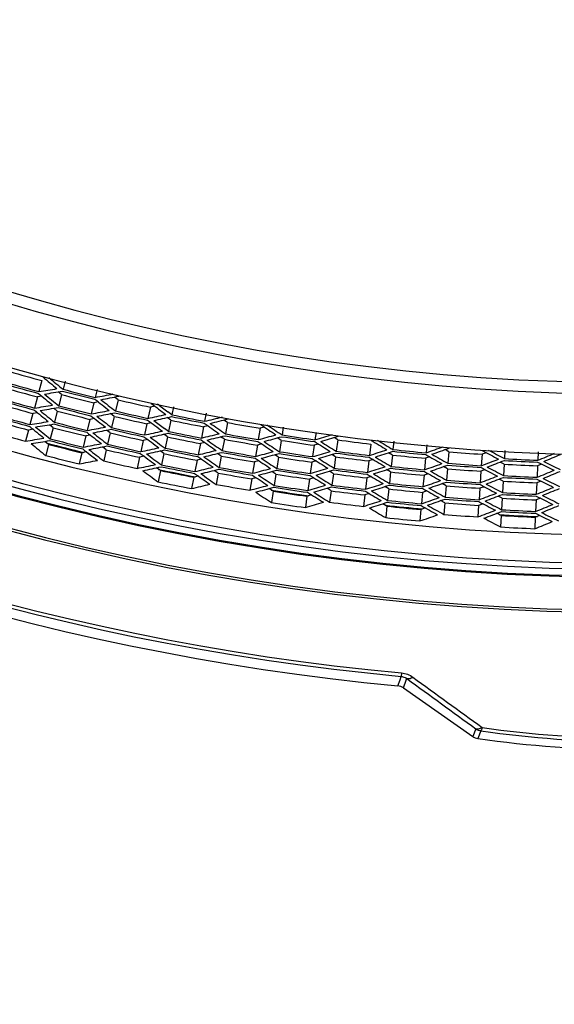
# Model space of a CAD drawing. Header units: millimetres. Extents: x 0 to 420, y -341 to 792.
# Tile 196 of 256: x 160.8 to 168.45, y 185.08 to 199.16. Entities that reach past the tile are written whole.
import ezdxf

# ---------------------------------------------------------------- set-up
doc = ezdxf.new("R2010")
doc.units = ezdxf.units.MM
doc.header["$LTSCALE"] = 23.1
doc.layers.get('0').update_dxf_attribs({"linetype": 'CONTINUOUS'})
doc.layers.add('06___PRT_ALL_SURFS', color=7, linetype='CONTINUOUS')
doc.layers.add('AXES', color=7, linetype='CONTINUOUS')

msp = doc.modelspace()

# ---------------------------------------------------------------- linework, layer by layer
at = {"color": 7, "linetype": 'Continuous'}
for p, q in [((161.1211, 194.0009), (161.0782, 193.8424)), ((161.4537, 193.9943), (161.4231, 193.8766)), ((161.0574, 193.766), (161.0145, 193.6075)), ((161.4031, 193.8001), (161.3618, 193.6412)), ((161.9128, 193.8738), (161.885, 193.7599)), ((161.8662, 193.6831), (161.8271, 193.5236)), ((162.2097, 193.7259), (162.1723, 193.5661)), ((162.6737, 193.6209), (162.6386, 193.4604)), ((163.0047, 193.6232), (162.9814, 193.5116)), ((160.9935, 193.5303), (160.9505, 193.3718)), ((161.3417, 193.5642), (161.3003, 193.4053)), ((162.1542, 193.489), (162.1168, 193.3291)), ((162.9814, 193.5116), (162.923, 193.5547)), ((163.4714, 193.5366), (163.4485, 193.4179)), ((161.28, 193.3271), (161.2386, 193.1682)), ((161.8082, 193.4464), (161.7692, 193.2869)), ((162.6217, 193.3831), (162.5866, 193.2227)), ((162.9653, 193.4342), (162.9318, 193.2735)), ((163.4335, 193.3403), (163.4024, 193.1791)), ((163.7745, 193.4001), (163.7451, 193.2385)), ((164.5729, 193.3323), (164.5559, 193.2242)), ((160.9291, 193.2928), (160.8861, 193.1343)), ((161.7499, 193.2084), (161.7109, 193.0489)), ((162.0985, 193.2511), (162.0611, 193.0912)), ((162.9318, 193.2735), (162.8727, 193.3168)), ((162.9318, 193.2735), (162.8727, 193.3168)), ((162.9156, 193.1956), (162.8821, 193.0349)), ((164.2432, 193.3181), (164.2161, 193.1561)), ((165.042, 193.2588), (165.0271, 193.1537)), ((161.2176, 193.0879), (161.1763, 192.929)), ((162.5695, 193.1445), (162.5344, 192.984)), ((163.3874, 193.101), (163.3563, 192.9398)), ((163.7308, 193.1606), (163.7013, 192.9991)), ((164.203, 193.078), (164.1759, 192.9161)), ((164.5437, 193.1461), (164.5182, 192.9839)), ((165.016, 193.0755), (164.9929, 192.9129)), ((165.3536, 193.152), (165.3321, 192.9892)), ((165.8257, 193.0933), (165.8067, 192.9302)), ((166.1556, 193.1358), (166.1427, 193.015)), ((166.6274, 193.0837), (166.6168, 192.9679)), ((161.6912, 192.9683), (161.6521, 192.8088)), ((162.0424, 193.0116), (162.005, 192.8517)), ((162.517, 192.9041), (162.4819, 192.7437)), ((162.8657, 192.9557), (162.8322, 192.795)), ((163.687, 192.9203), (163.6575, 192.7588)), ((164.5058, 192.9053), (164.4804, 192.7431)), ((165.3218, 192.9107), (165.3003, 192.7479)), ((166.1343, 192.9364), (166.1169, 192.7731)), ((166.943, 192.9823), (166.9296, 192.8187)), ((167.4174, 192.9471), (167.4065, 192.7832)), ((167.7445, 192.9994), (167.7379, 192.8845)), ((168.2188, 192.9821), (168.2137, 192.861)), ((163.341, 192.8604), (163.3098, 192.6992)), ((164.1627, 192.8371), (164.1356, 192.6751)), ((164.9817, 192.8342), (164.9586, 192.6716)), ((165.7975, 192.8515), (165.7784, 192.6884)), ((166.6096, 192.8892), (166.5945, 192.7257)), ((167.7334, 192.8056), (167.7241, 192.6417)), ((168.2104, 192.782), (168.2035, 192.6179)), ((162.8153, 192.7137), (162.7818, 192.553)), ((163.6428, 192.6783), (163.6133, 192.5168)), ((164.4678, 192.6633), (164.4423, 192.501)), ((165.2899, 192.6685), (165.2684, 192.5057)), ((166.1085, 192.694), (166.091, 192.5308)), ((166.5873, 192.6465), (166.5722, 192.483)), ((166.9232, 192.7398), (166.9098, 192.5761)), ((167.4012, 192.7042), (167.3902, 192.5404)), ((163.2941, 192.6177), (163.263, 192.4565)), ((164.1221, 192.5945), (164.095, 192.4325)), ((164.9472, 192.5916), (164.9241, 192.429)), ((165.7691, 192.6089), (165.7501, 192.4458)), ((166.9032, 192.4963), (166.8899, 192.3326)), ((167.7196, 192.5623), (167.7103, 192.3983)), ((168.2001, 192.5385), (168.1932, 192.3744)), ((164.4294, 192.4191), (164.404, 192.2568)), ((164.9125, 192.3468), (164.8894, 192.1842)), ((165.2577, 192.4246), (165.2362, 192.2618)), ((165.7406, 192.3646), (165.7215, 192.2015)), ((166.0825, 192.4504), (166.065, 192.2871)), ((166.5648, 192.4025), (166.5498, 192.239)), ((167.3849, 192.4605), (167.3739, 192.2966)), ((166.0562, 192.2046), (166.0388, 192.0413)), ((166.8832, 192.2511), (166.8698, 192.0875)), ((167.3684, 192.215), (167.3575, 192.0512)), ((167.7057, 192.3176), (167.6963, 192.1537)), ((168.1898, 192.2937), (168.1829, 192.1296)), ((166.5422, 192.1563), (166.5272, 191.9928)), ((167.6916, 192.0708), (167.6823, 191.9069)), ((168.1794, 192.0467), (168.1725, 191.8826)), ((166.2655, 189.8199), (166.2609, 189.7705)), ((166.2115, 189.6361), (166.2435, 189.723)), ((166.2435, 189.723), (166.2609, 189.7705)), ((166.2931, 189.6061), (166.3332, 189.7151)), ((166.3332, 189.7151), (166.3419, 189.7389)), ((166.2931, 189.6061), (167.2847, 188.9118)), ((167.328, 189.021), (167.2847, 188.9118)), ((167.4015, 188.992), (167.358, 188.8827))]:
    msp.add_line(p, q, dxfattribs=at)
for centre, radius, start, end in [((169.5758, 225.1778), 31.2068, 207.38566, 332.61434), ((169.5758, 225.1778), 31.3712, 207.38495, 332.61459), ((169.5758, 225.1778), 32.2455, 206.92885, 333.07114), ((169.5758, 225.1778), 34.4954, 206.12966, 333.87034), ((169.5758, 225.1778), 34.4607, 206.17495, 333.82505), ((169.5758, 225.1778), 33.8792, 206.67945, 333.32055), ((169.5758, 225.1778), 33.7947, 206.74032, 333.25969), ((169.5758, 225.1778), 33.3914, 207.08673, 332.91327), ((169.5758, 225.1778), 33.9916, 206.73189, 333.26811), ((169.5758, 225.1778), 33.9769, 206.7445, 333.2555), ((169.5758, 225.1778), 35.5622, 215.34865, 264.65135), ((169.5758, 225.1778), 35.5125, 215.34865, 264.65135), ((169.5758, 225.1778), 35.7006, 215.40735, 264.59265), ((169.5758, 223.3078), 39.95, 212.21301, 327.78699), ((169.5758, 223.3078), 40.0994, 212.49379, 327.50621), ((169.5758, 223.3078), 43.35, 219.79717, 320.20283), ((169.5758, 223.3078), 43.7106, 220.30785, 319.69215), ((169.5758, 223.3078), 44.285, 221.07939, 318.92061), ((179.7312, 216.3968), 29.0707, 230.23143, 230.74689), ((179.6903, 216.3452), 28.9574, 230.37107, 230.88838), ((169.5758, 225.1778), 32.4932, 253.98333, 254.8272), ((169.5758, 225.1778), 32.4671, 253.98333, 254.8272), ((181.0308, 217.961), 31.3257, 230.41961, 230.90092), ((156.2483, 223.4947), 30.0431, 279.25128, 279.7514), ((156.2341, 223.5662), 30.1633, 279.39482, 279.89311), ((180.9753, 217.9022), 31.1976, 230.56337, 231.04649), ((169.5758, 225.1778), 32.3716, 255.40104, 256.24491), ((169.5758, 225.1778), 32.3455, 255.40104, 256.24491), ((156.48, 222.2084), 28.9574, 280.75756, 281.27488), ((156.4686, 222.2733), 29.0707, 280.89905, 281.41451), ((169.5758, 225.1778), 32.7367, 253.98333, 254.8272), ((169.5758, 225.1778), 32.7105, 253.98333, 254.8272), ((155.868, 225.6266), 32.43, 279.13109, 279.59737), ((155.8438, 225.7133), 32.5671, 279.27867, 279.74315), ((169.5758, 225.1778), 32.6149, 255.40104, 256.24491), ((169.5758, 225.1778), 32.5888, 255.40104, 256.24491), ((180.5515, 217.4233), 30.1633, 231.75284, 232.25112), ((180.5051, 217.3672), 30.0431, 231.89455, 232.39466), ((180.1531, 216.9099), 29.0707, 233.06684, 233.5823), ((180.0393, 216.7547), 28.8307, 233.20943, 233.58117), ((169.5758, 225.1778), 32.9811, 253.98333, 254.8272), ((169.5758, 225.1778), 32.9548, 253.98333, 254.8272), ((182.5553, 219.7512), 33.8985, 230.53173, 230.9795), ((182.4815, 219.6827), 33.7512, 230.67953, 231.12908), ((181.9147, 219.1275), 32.5671, 231.90279, 232.36727), ((156.0886, 224.1889), 31.1976, 280.59946, 281.08257), ((156.0677, 224.267), 31.3257, 280.74503, 281.22633), ((181.8522, 219.0626), 32.43, 232.04858, 232.51485), ((169.5758, 225.1778), 32.4932, 256.81874, 257.66261), ((169.5758, 225.1778), 32.4671, 256.81874, 257.66261), ((156.3479, 222.8375), 30.0431, 282.08669, 282.5868), ((156.3302, 222.9082), 30.1633, 282.23023, 282.72851), ((169.5758, 225.1778), 32.3716, 258.23644, 259.08031), ((169.5758, 225.1778), 32.3455, 258.23644, 259.08031), ((156.6429, 221.5642), 28.9574, 283.59297, 284.11028), ((184.3722, 221.8373), 36.8867, 230.56895, 230.98345), ((155.396, 228.1045), 35.174, 279.08588, 279.51878), ((155.3596, 228.2113), 35.3331, 279.23746, 279.66858), ((184.2751, 221.7555), 36.714, 230.72074, 231.13702), ((169.5758, 225.1778), 32.8587, 255.40104, 256.24491), ((169.5758, 225.1778), 32.8325, 255.40104, 256.24491), ((155.6087, 226.4711), 33.7512, 280.51686, 280.96642), ((169.5758, 225.1778), 32.7105, 256.81874, 257.66261), ((181.3738, 218.5365), 31.3257, 233.25502, 233.73632), ((181.2337, 218.3564), 31.0501, 233.39812, 233.74825), ((180.9217, 217.9757), 30.1633, 234.58824, 235.08653), ((156.6283, 221.6284), 29.0707, 283.73445, 284.24992), ((180.8781, 217.9174), 30.0431, 234.72995, 235.23007), ((180.5492, 217.4433), 29.0707, 235.90224, 236.41771), ((180.5136, 217.3878), 28.9574, 236.04188, 236.55919), ((169.5758, 225.1778), 33.2008, 253.98333, 254.8272), ((183.5272, 221.0958), 35.3331, 231.97736, 232.40848), ((155.5763, 226.5664), 33.8985, 280.66645, 281.11421), ((183.4444, 221.0191), 35.174, 232.12716, 232.56006), ((169.5758, 225.1778), 32.7367, 256.81874, 257.66261), ((182.8078, 220.3999), 33.8985, 233.36713, 233.8149), ((155.8626, 224.9479), 32.43, 281.9665, 282.43277), ((155.8341, 225.0334), 32.5671, 282.11408, 282.57856), ((182.7375, 220.3279), 33.7512, 233.51493, 233.96448), ((169.5758, 225.1778), 32.6149, 258.23644, 259.08031), ((169.5758, 225.1778), 32.5888, 258.23644, 259.08031), ((156.154, 223.5229), 31.1976, 283.43486, 283.91798), ((156.1293, 223.5999), 31.3257, 283.58043, 284.06174), ((169.5758, 225.1778), 32.4932, 259.65414, 260.49802), ((169.5758, 225.1778), 32.4671, 259.65414, 260.49802), ((156.4798, 222.186), 30.0431, 284.92209, 285.42221), ((156.4587, 222.2557), 30.1633, 285.06563, 285.56392), ((169.5758, 225.1778), 32.3716, 261.07185, 261.91572), ((169.5758, 225.1778), 32.3455, 261.07185, 261.91572), ((156.8375, 220.9289), 28.9574, 286.42837, 286.94569), ((156.8197, 220.9923), 29.0707, 286.56986, 287.08532), ((154.8045, 231.0392), 38.3896, 279.11519, 279.51483), ((154.7527, 231.1728), 38.5781, 279.27076, 279.66861), ((186.4514, 224.2197), 40.2237, 230.68745, 231.07039), ((169.5758, 225.1778), 33.15, 255.36063, 256.29738), ((169.5758, 225.1778), 33.1039, 255.40104, 256.24491), ((169.5758, 225.1778), 33.0775, 255.40104, 256.24491), ((155.0147, 229.1471), 36.714, 280.50892, 280.9252), ((154.9681, 229.2651), 36.8867, 280.6625, 281.07699), ((169.5758, 225.1778), 32.9811, 256.81874, 257.66261), ((169.5758, 225.1778), 32.9548, 256.81874, 257.66261), ((182.1989, 219.7452), 32.5671, 234.7382, 235.20268), ((182.1397, 219.6774), 32.43, 234.88398, 235.35026), ((181.6879, 219.1282), 31.3257, 236.09042, 236.57173), ((181.6385, 219.0642), 31.1976, 236.23418, 236.7173), ((181.264, 218.5458), 30.1633, 237.42365, 237.92193), ((181.2234, 218.4853), 30.0431, 237.56536, 238.06547), ((180.9183, 217.9956), 29.0707, 238.73765, 239.25311), ((180.8856, 217.9384), 28.9574, 238.87728, 239.3946), ((157.0632, 220.304), 28.9574, 289.26378, 289.78109), ((169.5758, 225.1778), 33.3247, 255.40104, 256.24491), ((185.4677, 223.4139), 38.5781, 231.97733, 232.37518), ((185.3587, 223.3208), 38.3896, 232.13111, 232.53076), ((184.5193, 222.5733), 36.8867, 233.40435, 233.81885), ((155.2686, 227.3995), 35.174, 281.92129, 282.35419), ((155.2269, 227.5043), 35.3331, 282.07287, 282.50399), ((184.4264, 222.4868), 36.714, 233.55615, 233.97243), ((169.5758, 225.1778), 32.8587, 258.23644, 259.08031), ((169.5758, 225.1778), 32.8325, 258.23644, 259.08031), ((183.712, 221.7909), 35.3331, 234.81277, 235.24389), ((155.5619, 225.7786), 33.7512, 283.35227, 283.80182), ((155.5248, 225.8722), 33.8985, 283.50185, 283.94962), ((183.6331, 221.7102), 35.174, 234.96256, 235.39547), ((169.5758, 225.1778), 32.7367, 259.65414, 260.49802), ((169.5758, 225.1778), 32.7105, 259.65414, 260.49802), ((155.8908, 224.2699), 32.43, 284.8019, 285.26818), ((155.8581, 224.3538), 32.5671, 284.94948, 285.41396), ((169.5758, 225.1778), 32.6149, 261.07185, 261.91572), ((169.5758, 225.1778), 32.5888, 261.07185, 261.91572), ((156.2523, 222.861), 31.1976, 286.27027, 286.75338), ((156.2238, 222.9367), 31.3257, 286.41584, 286.89714), ((169.5758, 225.1778), 32.4932, 262.48955, 263.33342), ((169.5758, 225.1778), 32.4671, 262.48955, 263.33342), ((181.9723, 219.7348), 31.3257, 238.92583, 239.40713), ((156.6439, 221.5419), 30.0431, 287.7575, 288.25761), ((156.6193, 221.6104), 30.1633, 287.90104, 288.39932), ((181.9261, 219.6684), 31.1976, 239.06959, 239.5527), ((169.5758, 225.1778), 32.3716, 263.90725, 264.75112), ((169.5758, 225.1778), 32.3455, 263.90725, 264.75112), ((181.5778, 219.1321), 30.1633, 240.25905, 240.75734), ((157.0424, 220.3664), 29.0707, 289.40527, 289.92073), ((181.5402, 219.0697), 30.0431, 240.40076, 240.90088), ((181.2597, 218.5654), 29.0707, 241.57305, 242.08852), ((181.2298, 218.5068), 28.9574, 241.71269, 242.23001), ((157.3196, 219.691), 28.9574, 292.09918, 292.6165), ((157.2957, 219.7523), 29.0707, 292.24067, 292.75613), ((154.2698, 232.3492), 40.2237, 280.57555, 280.95849), ((169.5758, 225.1778), 33.2008, 256.81874, 257.66261), ((154.5326, 230.3013), 38.3896, 281.95059, 282.35023), ((154.4743, 230.4323), 38.5781, 282.10616, 282.50402), ((169.5758, 225.1778), 33.1039, 258.23644, 259.08031), ((169.5758, 225.1778), 33.0775, 258.23644, 259.08031), ((183.0279, 221.0603), 33.8985, 236.20254, 236.65031), ((182.9613, 220.9849), 33.7512, 236.35034, 236.79989), ((182.4522, 220.3763), 32.5671, 237.5736, 238.03808), ((182.3964, 220.3056), 32.43, 237.71939, 238.18566), ((155.9524, 223.594), 32.43, 287.63731, 288.10358), ((169.5758, 225.1778), 32.5888, 263.90725, 264.75112), ((156.3832, 222.2048), 31.1976, 289.10567, 289.58879), ((156.351, 222.2789), 31.3257, 289.25124, 289.73255), ((169.5758, 225.1778), 32.4932, 265.32496, 266.16883), ((169.5758, 225.1778), 32.4671, 265.32496, 266.16883), ((156.8396, 220.9066), 30.0431, 290.5929, 291.09302), ((156.8116, 220.9739), 30.1633, 290.73644, 291.23473), ((182.1835, 220.2861), 31.1976, 241.90499, 242.38811), ((169.5758, 225.1778), 32.3716, 266.74266, 267.58653), ((169.5758, 225.1778), 32.3455, 266.74266, 267.58653), ((181.8622, 219.7332), 30.1633, 243.09446, 243.59274), ((181.8277, 219.669), 30.0431, 243.23617, 243.73628), ((186.4781, 225.0557), 40.2237, 233.52285, 233.9058), ((169.5758, 225.1778), 33.15, 258.18641, 259.13127), ((185.5355, 224.2021), 38.5781, 234.81273, 235.21059), ((154.8362, 228.4219), 36.714, 283.34433, 283.76061), ((154.7838, 228.5375), 36.8867, 283.4979, 283.9124), ((185.4313, 224.1038), 38.3896, 234.96652, 235.36616), ((169.5758, 225.1778), 32.9811, 259.65414, 260.49802), ((169.5758, 225.1778), 32.9548, 259.65414, 260.49802), ((184.6299, 223.3157), 36.8867, 236.23976, 236.65426), ((155.1762, 226.689), 35.174, 284.75669, 285.1896), ((155.1294, 226.7917), 35.3331, 284.90827, 285.33939), ((184.5414, 223.2247), 36.714, 236.39155, 236.80783), ((169.5758, 225.1778), 32.8587, 261.07185, 261.91572), ((169.5758, 225.1778), 32.8325, 261.07185, 261.91572), ((183.8623, 222.4943), 35.3331, 237.64817, 238.07929), ((155.5493, 225.0847), 33.7512, 286.18768, 286.63723), ((155.5076, 225.1763), 33.8985, 286.33726, 286.78503), ((183.7875, 222.4099), 35.174, 237.79797, 238.23087), ((169.5758, 225.1778), 32.7367, 262.48955, 263.33342), ((169.5758, 225.1778), 32.7105, 262.48955, 263.33342), ((183.2152, 221.7308), 33.8985, 239.03795, 239.48571), ((155.9156, 223.6762), 32.5671, 287.78489, 288.24937), ((183.1523, 221.6521), 33.7512, 239.18574, 239.6353), ((169.5758, 225.1778), 32.6149, 263.90725, 264.75112), ((182.6739, 221.0192), 32.5671, 240.40901, 240.87349), ((182.6217, 220.9458), 32.43, 240.55479, 241.02107), ((156.0475, 222.922), 32.43, 290.47271, 290.93899), ((182.2264, 220.3546), 31.3257, 241.76124, 242.24254), ((169.5758, 225.1778), 32.5888, 266.74266, 267.58653), ((156.5464, 221.5558), 31.1976, 291.94108, 292.42419), ((156.5106, 221.6283), 31.3257, 292.08665, 292.56795), ((169.5758, 225.1778), 33.3247, 258.23644, 259.08031), ((153.9338, 231.5833), 40.2237, 283.41095, 283.7939), ((169.5758, 225.1778), 33.2008, 259.65414, 260.49802), ((154.2976, 229.5509), 38.3896, 284.786, 285.18564), ((169.5758, 225.1778), 33.0775, 261.07185, 261.91572), ((154.6937, 227.6888), 36.714, 286.17973, 286.59601), ((169.5758, 225.1778), 32.9548, 262.48955, 263.33342), ((155.1191, 225.9749), 35.174, 287.5921, 288.025), ((155.0673, 226.0751), 35.3331, 287.74368, 288.1748), ((169.5758, 225.1778), 32.8587, 263.90725, 264.75112), ((169.5758, 225.1778), 32.8325, 263.90725, 264.75112), ((155.5711, 224.3909), 33.7512, 289.02308, 289.47263), ((155.5249, 224.4804), 33.8985, 289.17266, 289.62043), ((169.5758, 225.1778), 32.7367, 265.32496, 266.16883), ((169.5758, 225.1778), 32.7105, 265.32496, 266.16883), ((183.369, 222.4097), 33.8985, 241.87335, 242.32112), ((156.0066, 223.0023), 32.5671, 290.6203, 291.08478), ((183.3101, 222.328), 33.7512, 242.02115, 242.4707), ((169.5758, 225.1778), 32.6149, 266.74266, 267.58653), ((182.8636, 221.6722), 32.5671, 243.24441, 243.70889), ((182.8151, 221.5963), 32.43, 243.3902, 243.85647), ((154.2329, 229.6788), 38.5781, 284.94157, 285.33943), ((186.4635, 225.8919), 40.2237, 236.35826, 236.74121), ((169.5758, 225.1778), 33.15, 261.01916, 261.95827), ((169.5758, 225.1778), 33.1039, 261.07185, 261.91572), ((185.5642, 224.9928), 38.5781, 237.64814, 238.046), ((154.6357, 227.8017), 36.8867, 286.33331, 286.7478), ((185.465, 224.8894), 38.3896, 237.80193, 238.20157), ((169.5758, 225.1778), 32.9811, 262.48955, 263.33342), ((184.7035, 224.0627), 36.8867, 239.07517, 239.48966), ((184.6196, 223.9674), 36.714, 239.22696, 239.64324), ((183.9775, 223.2043), 35.3331, 240.48358, 240.9147), ((183.907, 223.1163), 35.174, 240.63338, 241.06628), ((155.0974, 225.2588), 35.174, 290.42751, 290.86041), ((155.0406, 225.3563), 35.3331, 290.57908, 291.0102), ((169.5758, 225.1778), 32.8587, 266.74266, 267.58653), ((169.5758, 225.1778), 32.8325, 266.74266, 267.58653), ((184.0575, 223.9191), 35.3331, 243.31898, 243.7501), ((155.6271, 223.6991), 33.7512, 291.85849, 292.30804), ((155.5766, 223.7862), 33.8985, 292.00807, 292.45584), ((183.9914, 223.8277), 35.174, 243.46878, 243.90168), ((169.5758, 225.1778), 33.3247, 261.07185, 261.91572), ((153.6361, 230.8017), 40.2237, 286.24636, 286.62931), ((169.5758, 225.1778), 33.2008, 262.48955, 263.33342), ((154.1, 228.7898), 38.3896, 287.6214, 288.02105), ((154.029, 228.9143), 38.5781, 287.77698, 288.17483), ((169.5758, 225.1778), 33.15, 263.85849, 264.79926), ((169.5758, 225.1778), 33.1039, 263.90725, 264.75112), ((169.5758, 225.1778), 33.0775, 263.90725, 264.75112), ((185.5538, 225.7839), 38.5781, 240.48355, 240.8814), ((154.5877, 226.9496), 36.714, 289.01514, 289.43142), ((154.5242, 227.0595), 36.8867, 289.16871, 289.58321), ((185.4598, 225.6758), 38.3896, 240.63733, 241.03697), ((169.5758, 225.1778), 32.9811, 265.32496, 266.16883), ((169.5758, 225.1778), 32.9548, 265.32496, 266.16883), ((184.7402, 224.8124), 36.8867, 241.91057, 242.32507), ((184.6611, 224.7131), 36.714, 242.06236, 242.47864), ((154.5184, 226.206), 36.714, 291.85055, 292.26682), ((154.4496, 226.3126), 36.8867, 292.00412, 292.41862), ((186.4075, 226.7264), 40.2237, 239.19367, 239.57661), ((153.3774, 230.0063), 40.2237, 289.08177, 289.46471), ((169.5758, 225.1778), 33.2008, 265.32496, 266.16883), ((153.9402, 228.0198), 38.3896, 290.45681, 290.85645), ((153.8632, 228.1407), 38.5781, 290.61238, 291.01024), ((169.5758, 225.1778), 33.15, 266.70115, 267.63914), ((169.5758, 225.1778), 33.1039, 266.74266, 267.58653), ((169.5758, 225.1778), 33.0775, 266.74266, 267.58653), ((185.5043, 226.5736), 38.5781, 243.31895, 243.71681), ((185.4157, 226.4609), 38.3896, 243.47274, 243.87238), ((169.5758, 225.1778), 33.3247, 263.90725, 264.75112), ((186.3103, 227.5572), 40.2237, 242.02907, 242.41202), ((153.1584, 229.1991), 40.2237, 291.91717, 292.30012), ((169.5758, 225.1778), 33.3247, 266.74266, 267.58653), ((166.1956, 189.4669), 0.17, 54.97951, 84.61313), ((169.5758, 203.9802), 15.1451, 261.74559, 278.25441), ((169.5758, 203.9378), 15.0531, 261.75964, 278.24036), ((167.3823, 189.051), 0.17, 234.97694, 261.79181), ((169.5758, 204.214), 15.4909, 261.76875, 278.23125)]:
    msp.add_arc(centre, radius, start, end, dxfattribs=at)
for points in [[(166.2655, 189.8199), (166.3234, 189.8145), (166.3816, 189.7925), (166.4287, 189.7583)], [(166.3419, 189.7389), (166.6707, 189.4997), (166.9994, 189.2604), (167.328, 189.021)], [(166.4287, 189.7583), (166.7587, 189.5191), (167.0885, 189.2797), (167.4183, 189.0402)], [(167.328, 189.021), (167.3483, 189.0068), (167.3755, 188.9923), (167.399, 188.9997)]]:
    msp.add_open_spline(points, degree=3, dxfattribs=at)
for points, knots in [([(166.2609, 189.7705), (166.2692, 189.7697), (166.298, 189.7646), (166.3253, 189.7515), (166.3419, 189.7389)], [0, 0, 0, 0, 0.2870161, 1, 1, 1, 1]), ([(166.4287, 189.7583), (166.4206, 189.7527), (166.3957, 189.7373), (166.3595, 189.7283), (166.3419, 189.7389)], [0, 0, 0, 0, 0.3236141, 1, 1, 1, 1]), ([(167.4183, 189.0402), (167.41, 189.0344), (167.3839, 189.0185), (167.3463, 189.0099), (167.328, 189.021)], [0, 0, 0, 0, 0.3208718, 1, 1, 1, 1]), ([(167.4183, 189.0402), (167.4156, 189.0284), (167.4102, 189.0148), (167.4063, 188.9932), (167.4015, 188.992)], [0, 0, 0, 0, 0.706474, 1, 1, 1, 1])]:
    msp.add_open_spline(points, degree=3, knots=knots, dxfattribs=at)
at = {"layer": '06___PRT_ALL_SURFS', "color": 7, "linetype": 'Continuous'}
for p, q in [((161.1209, 193.7764), (161.0574, 193.766)), ((161.4031, 193.8001), (161.3535, 193.8405)), ((162.2097, 193.7259), (162.1593, 193.765)), ((161.929, 193.6951), (161.8662, 193.6831)), ((161.929, 193.6951), (161.8662, 193.6831)), ((162.7361, 193.6344), (162.6737, 193.6209)), ((162.7361, 193.6344), (162.6737, 193.6209)), ((161.0582, 193.5408), (160.9935, 193.5303)), ((161.0582, 193.5408), (160.9935, 193.5303)), ((161.3417, 193.5642), (161.2914, 193.6051)), ((161.3417, 193.5642), (161.2914, 193.6051)), ((162.1542, 193.489), (162.1033, 193.5282)), ((162.9653, 193.4342), (162.9137, 193.4721)), ((161.28, 193.3271), (161.2284, 193.3689)), ((161.8719, 193.4584), (161.8082, 193.4464)), ((161.8719, 193.4584), (161.8082, 193.4464)), ((162.6846, 193.3966), (162.6217, 193.3831)), ((163.4957, 193.3554), (163.4335, 193.3403)), ((163.7745, 193.4001), (163.7222, 193.4366)), ((164.3048, 193.3347), (164.2432, 193.3181)), ((160.9957, 193.3037), (160.9291, 193.2928)), ((161.8152, 193.2207), (161.7499, 193.2084)), ((161.8152, 193.2207), (161.7499, 193.2084)), ((162.0985, 193.2511), (162.0466, 193.2911)), ((162.9156, 193.1956), (162.8633, 193.2339)), ((163.7308, 193.1606), (163.678, 193.1973)), ((163.7308, 193.1606), (163.678, 193.1973)), ((165.3536, 193.152), (165.2995, 193.1859)), ((161.2176, 193.0879), (161.1643, 193.1312)), ((161.2176, 193.0879), (161.1643, 193.1312)), ((162.0424, 193.0116), (161.989, 193.0528)), ((162.0424, 193.0116), (161.989, 193.0528)), ((162.6336, 193.1582), (162.5695, 193.1445)), ((163.4504, 193.1162), (163.3874, 193.101)), ((164.2651, 193.0946), (164.203, 193.078)), ((164.2651, 193.0946), (164.203, 193.078)), ((164.5437, 193.1461), (164.4903, 193.1814)), ((165.0773, 193.0936), (165.016, 193.0755)), ((165.0773, 193.0936), (165.016, 193.0755)), ((161.7587, 192.9811), (161.6912, 192.9683)), ((161.7587, 192.9811), (161.6912, 192.9683)), ((162.5829, 192.9183), (162.517, 192.9041)), ((162.5829, 192.9183), (162.517, 192.9041)), ((162.8657, 192.9557), (162.8121, 192.995)), ((163.687, 192.9203), (163.6331, 192.9577)), ((163.687, 192.9203), (163.6331, 192.9577)), ((164.5058, 192.9053), (164.4517, 192.941)), ((164.5058, 192.9053), (164.4517, 192.941)), ((165.3218, 192.9107), (165.2672, 192.9447)), ((166.1343, 192.9364), (166.0793, 192.969)), ((166.1343, 192.9364), (166.0793, 192.969)), ((166.6699, 192.9103), (166.6096, 192.8892)), ((166.943, 192.9823), (166.8873, 193.0135)), ((167.4771, 192.9697), (167.4174, 192.9471)), ((163.4055, 192.8759), (163.341, 192.8604)), ((164.226, 192.854), (164.1627, 192.8371)), ((164.226, 192.854), (164.1627, 192.8371)), ((165.0439, 192.8524), (164.9817, 192.8342)), ((165.8587, 192.8712), (165.7975, 192.8515)), ((166.9232, 192.7398), (166.867, 192.7711)), ((166.9232, 192.7398), (166.867, 192.7711)), ((167.7334, 192.8056), (167.6768, 192.8354)), ((168.2697, 192.8061), (168.2104, 192.782)), ((162.8153, 192.7137), (162.7598, 192.7544)), ((163.3609, 192.6338), (163.2941, 192.6177)), ((163.6428, 192.6783), (163.5874, 192.7168)), ((164.4678, 192.6633), (164.4123, 192.6998)), ((165.2899, 192.6685), (165.2343, 192.7032)), ((165.8315, 192.6289), (165.7691, 192.6089)), ((166.1085, 192.694), (166.0526, 192.727)), ((166.6485, 192.6678), (166.5873, 192.6465)), ((167.4614, 192.7269), (167.4012, 192.7042)), ((167.4614, 192.7269), (167.4012, 192.7042)), ((164.1873, 192.6119), (164.1221, 192.5945)), ((165.011, 192.6102), (164.9472, 192.5916)), ((165.011, 192.6102), (164.9472, 192.5916)), ((166.0825, 192.4504), (166.0253, 192.4841)), ((166.0825, 192.4504), (166.0253, 192.4841)), ((166.9032, 192.4963), (166.846, 192.5282)), ((166.9032, 192.4963), (166.846, 192.5282)), ((167.4462, 192.4835), (167.3849, 192.4605)), ((167.4462, 192.4835), (167.3849, 192.4605)), ((167.7196, 192.5623), (167.6622, 192.5924)), ((167.7196, 192.5623), (167.6622, 192.5924)), ((168.2602, 192.5628), (168.2001, 192.5385)), ((164.4294, 192.4191), (164.3721, 192.4569)), ((164.4294, 192.4191), (164.3721, 192.4569)), ((164.9784, 192.3662), (164.9125, 192.3468)), ((165.2577, 192.4246), (165.2005, 192.4603)), ((165.2577, 192.4246), (165.2005, 192.4603)), ((165.8048, 192.3852), (165.7406, 192.3646)), ((165.8048, 192.3852), (165.7406, 192.3646)), ((166.6276, 192.4243), (166.5648, 192.4025)), ((167.7057, 192.3176), (167.6469, 192.3485)), ((166.0562, 192.2046), (165.997, 192.2396)), ((166.8832, 192.2511), (166.8242, 192.284)), ((167.4316, 192.2388), (167.3684, 192.215)), ((168.2514, 192.3186), (168.1898, 192.2937)), ((166.6071, 192.179), (166.5422, 192.1563)), ((166.6071, 192.179), (166.5422, 192.1563)), ((167.6916, 192.0708), (167.6308, 192.1029)), ((167.6916, 192.0708), (167.6308, 192.1028)), ((168.2431, 192.0725), (168.1794, 192.0467))]:
    msp.add_line(p, q, dxfattribs=at)
for radius, start, end in [(32.3029, 253.98333, 254.8272), (32.5463, 253.98333, 254.8272), (32.4246, 255.40104, 256.24491), (32.7906, 253.98333, 254.8272), (32.3029, 256.81874, 257.66261), (32.6683, 255.40104, 256.24491), (32.5463, 256.81874, 257.66261), (33.0366, 253.98333, 254.8272), (32.9133, 255.40104, 256.24491), (32.4246, 258.23644, 259.08031), (32.3029, 259.65414, 260.49802), (32.7906, 256.81874, 257.66261), (32.6683, 258.23644, 259.08031), (33.1605, 255.40104, 256.24491), (32.5463, 259.65414, 260.49802), (32.4246, 261.07185, 261.91572), (32.3029, 262.48955, 263.33342), (33.0366, 256.81874, 257.66261), (32.9133, 258.23644, 259.08031), (32.7906, 259.65414, 260.49802), (32.6683, 261.07185, 261.91572), (32.5463, 262.48955, 263.33342), (32.4246, 263.90725, 264.75112), (32.3029, 265.32496, 266.16883), (32.4246, 266.74266, 267.58653), (33.1605, 258.23644, 259.08031), (33.0366, 259.65414, 260.49802), (32.9133, 261.07185, 261.91572), (32.7906, 262.48955, 263.33342), (32.6683, 263.90725, 264.75112), (32.5463, 265.32496, 266.16883), (32.7906, 265.32496, 266.16883), (32.6683, 266.74266, 267.58653), (33.1605, 261.07185, 261.91572), (33.0366, 262.48955, 263.33342), (32.9133, 263.90725, 264.75112), (33.1605, 263.90725, 264.75112), (33.0366, 265.32496, 266.16883), (32.9133, 266.74266, 267.58653), (33.1605, 266.74266, 267.58653)]:
    msp.add_arc((169.5758, 225.1778), radius, start, end, dxfattribs=at)
at = {"layer": 'AXES', "color": 7, "linetype": 'Continuous'}
msp.add_arc((169.5758, 223.3078), 44.37, 221.04368, 318.95632, dxfattribs=at)

doc.saveas('drawing.dxf')
